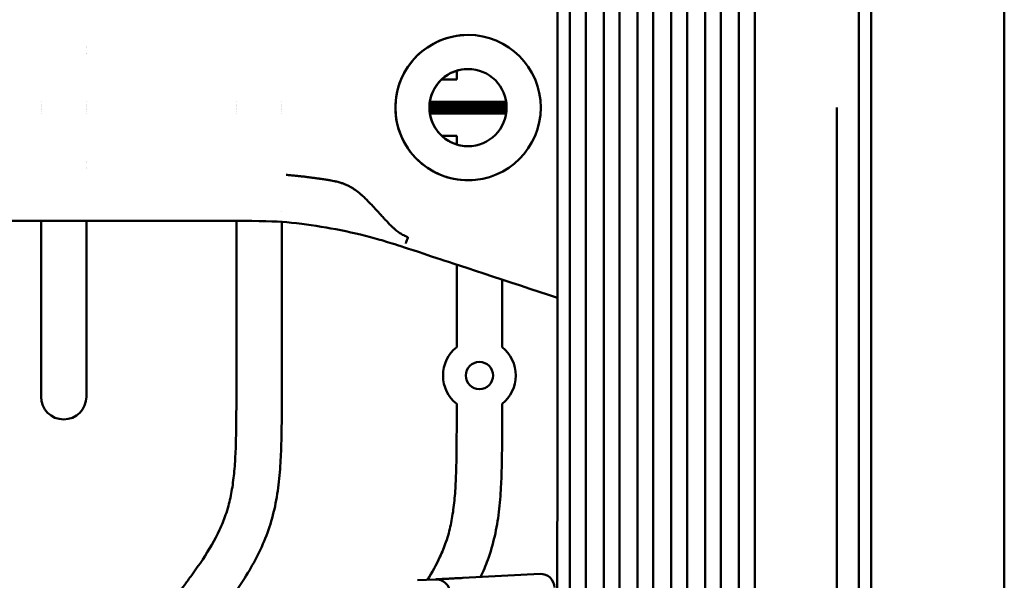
# Model space of a CAD drawing. Header units: millimetres. Extents: x 0 to 4686, y -120 to 1682.
# Tile 210 of 256: x 1272 to 1381, y 1185 to 1246. Entities that reach past the tile are written whole.
import ezdxf

# ---------------------------------------------------------------- set-up
doc = ezdxf.new("R2010")
doc.units = ezdxf.units.MM
doc.header["$LTSCALE"] = 2
doc.layers.add('Sichtbar (ISO)', color=7, linetype='Continuous', lineweight=50)

msp = doc.modelspace()

# ---------------------------------------------------------------- linework, layer by layer
at = {"layer": 'Sichtbar (ISO)'}
for p, q in [((1320.3599, 1239.7471), (1318.7026, 1239.7471)), ((1320.3599, 1240.7091), (1320.3599, 1239.7471)), ((1274.627, 1237.2964), (1274.627, 1237.2964)), ((1274.627, 1237.0345), (1274.627, 1237.0345)), ((1274.627, 1236.8344), (1274.627, 1236.8344)), ((1274.627, 1236.7471), (1274.627, 1236.7471)), ((1274.627, 1236.7471), (1274.627, 1236.7471)), ((1274.627, 1236.5471), (1274.627, 1236.5471)), ((1274.627, 1236.5471), (1274.627, 1236.5471)), ((1279.593, 1237.2964), (1279.593, 1237.2964)), ((1279.593, 1237.0345), (1279.593, 1237.0345)), ((1279.593, 1236.8344), (1279.593, 1236.8344)), ((1279.593, 1236.7471), (1279.593, 1236.7471)), ((1279.593, 1236.7471), (1279.593, 1236.7471)), ((1279.593, 1236.5471), (1279.593, 1236.5471)), ((1279.593, 1236.5471), (1279.593, 1236.5471)), ((1296.127, 1237.2964), (1296.127, 1237.2964)), ((1296.127, 1237.0345), (1296.127, 1237.0345)), ((1296.127, 1236.8344), (1296.127, 1236.8344)), ((1296.127, 1236.7471), (1296.127, 1236.7471)), ((1296.127, 1236.7471), (1296.127, 1236.7471)), ((1296.127, 1236.5471), (1296.127, 1236.5471)), ((1296.127, 1236.5471), (1296.127, 1236.5471)), ((1301.093, 1236.8344), (1301.0931, 1236.8344)), ((1301.093, 1236.7471), (1301.0931, 1236.7471)), ((1301.093, 1236.7471), (1301.0931, 1236.7471)), ((1301.0931, 1236.5471), (1301.093, 1236.5471)), ((1301.0931, 1236.5471), (1301.093, 1236.5471)), ((1301.0931, 1237.2964), (1301.0931, 1237.2964)), ((1301.0931, 1237.0345), (1301.0931, 1237.0345)), ((1317.3611, 1236.7471), (1325.8587, 1236.7471)), ((1317.3611, 1236.7471), (1325.8587, 1236.7471)), ((1325.8587, 1236.5471), (1317.3611, 1236.5471)), ((1325.8587, 1236.5471), (1317.3611, 1236.5471)), ((1317.364, 1236.8344), (1325.8558, 1236.8344)), ((1317.3776, 1237.0345), (1325.8422, 1237.0345)), ((1317.4098, 1237.2964), (1325.81, 1237.2964)), ((1274.627, 1236.4598), (1274.627, 1236.4598)), ((1274.627, 1236.2597), (1274.627, 1236.2597)), ((1274.627, 1235.9978), (1274.627, 1235.9978)), ((1279.593, 1236.4598), (1279.593, 1236.4598)), ((1279.593, 1236.2597), (1279.593, 1236.2597)), ((1279.593, 1235.9978), (1279.593, 1235.9978)), ((1296.127, 1236.4598), (1296.127, 1236.4598)), ((1296.127, 1236.2597), (1296.127, 1236.2597)), ((1296.127, 1235.9978), (1296.127, 1235.9978)), ((1301.0931, 1236.4598), (1301.093, 1236.4598)), ((1301.0931, 1236.2597), (1301.093, 1236.2597)), ((1301.0931, 1235.9978), (1301.093, 1235.9978)), ((1325.8558, 1236.4598), (1317.364, 1236.4598)), ((1325.8422, 1236.2597), (1317.3776, 1236.2597)), ((1325.81, 1235.9978), (1317.4098, 1235.9978)), ((1318.7026, 1233.5471), (1320.3599, 1233.5471)), ((1320.3599, 1233.5471), (1320.3599, 1232.5851)), ((1301.1099, 1225.2347), (1301.1099, 1225.235)), ((1274.6099, 1224.1647), (1274.6099, 1204.8156)), ((1279.6099, 1204.8156), (1279.6099, 1224.1644)), ((1296.1099, 1224.1656), (1296.1099, 1204.9914)), ((1301.1099, 1204.9914), (1301.1099, 1224.0617)), ((1314.8006, 1221.8185), (1314.8777, 1222.0526)), ((1320.3599, 1219.3642), (1320.3599, 1210.2696)), ((1325.3599, 1210.2696), (1325.3599, 1217.7176)), ((1320.3599, 1204.0246), (1320.3599, 1202.0033)), ((1325.3599, 1202.0033), (1325.3599, 1204.0246)), ((1318.0314, 1184.7117), (1316.0314, 1184.6069)), ((1321.0313, 1184.8689), (1329.5315, 1185.3143)), ((1329.5401, 1185.2197), (1329.5401, 1185.2197))]:
    msp.add_line(p, q, dxfattribs=at)
for centre, radius in [((1321.6099, 1236.6471), 8), ((1321.6099, 1236.6471), 4.25), ((1322.8599, 1207.1471), 1.5)]:
    msp.add_circle(centre, radius, dxfattribs=at)
for centre, radius, start, end in [((1321.6099, 1236.6471), 8, 93.345105, 273.344957), ((1279.0449, 1244.4721), 1.25, 296.004623, 296.007106), ((1279.0449, 1244.4721), 1.9, 286.765313, 286.766789), ((1321.6099, 1236.6471), 4.25, 93.34519, 273.344871), ((1279.0449, 1228.8221), 1.9, 73.231551, 73.232217), ((1279.0449, 1228.8221), 1.25, 63.989894, 63.990913), ((1322.8599, 1207.1471), 4, 128.682187, 231.317813), ((1322.8599, 1207.1471), 4, 308.682187, 51.317813), ((1277.1099, 1204.8156), 2.5, 180, 0), ((1318.1099, 1183.2137), 1.5, 0, 92.999), ((1329.6099, 1183.8164), 1.5, 0, 92.998418)]:
    msp.add_arc(centre, radius, start, end, dxfattribs=at)
msp.add_ellipse((1321.1098, 1183.371), major_axis=(-0.0785, 1.4979), ratio=0.00704433, start_param=0, end_param=0.00002268, dxfattribs=at)
for points, knots in [([(1380.6099, 1236.6471), (1380.6099, 1244.9108), (1380.6093, 1252.7379), (1380.6098, 1260.2229), (1380.6099, 1261.9624), (1380.6101, 1263.6829), (1380.6102, 1265.3849), (1380.6108, 1271.0068), (1380.6115, 1276.4269), (1380.6105, 1281.6331), (1380.6097, 1285.8897), (1380.6077, 1290.0049), (1380.6071, 1294.0213), (1380.6068, 1296.4047), (1380.6069, 1298.7533), (1380.608, 1301.077), (1380.6092, 1303.5112), (1380.6115, 1305.9177), (1380.6134, 1308.3293), (1380.6164, 1312.0989), (1380.6186, 1315.881), (1380.6143, 1319.8016), (1380.6132, 1320.7448), (1380.6118, 1321.6959), (1380.6102, 1322.6528), (1380.6023, 1327.3779), (1380.5897, 1332.2472), (1380.5944, 1336.9712), (1380.5952, 1337.812), (1380.5966, 1338.6483), (1380.5986, 1339.4796), (1380.6086, 1343.5862), (1380.6268, 1347.3778), (1380.6307, 1351.301), (1380.6329, 1353.5378), (1380.6304, 1355.822), (1380.6217, 1357.9925), (1380.6211, 1358.1444), (1380.6206, 1358.296), (1380.6201, 1358.4471), (1380.6163, 1359.5402), (1380.6148, 1360.6082), (1380.6132, 1361.6703), (1380.6116, 1362.688), (1380.6097, 1363.7003), (1380.6088, 1364.7368), (1380.6071, 1366.7211), (1380.609, 1368.797), (1380.612, 1370.9181), (1380.6144, 1372.6621), (1380.6175, 1374.4364), (1380.6181, 1376.213)], [0, 0, 0, 0, 0.14285714, 0.14285714, 0.14285714, 0.17605656, 0.17605656, 0.17605656, 0.28571429, 0.28571429, 0.28571429, 0.37536841, 0.37536841, 0.37536841, 0.42857143, 0.42857143, 0.42857143, 0.48430749, 0.48430749, 0.48430749, 0.57142857, 0.57142857, 0.57142857, 0.59238667, 0.59238667, 0.59238667, 0.69586735, 0.69586735, 0.69586735, 0.71428571, 0.71428571, 0.71428571, 0.80526972, 0.80526972, 0.80526972, 0.85714286, 0.85714286, 0.85714286, 0.86077332, 0.86077332, 0.86077332, 0.88703608, 0.88703608, 0.88703608, 0.91220176, 0.91220176, 0.91220176, 0.96038291, 0.96038291, 0.96038291, 1, 1, 1, 1]), ([(1364.5195, 1355.6848), (1364.5379, 1354.15), (1364.5458, 1352.1739), (1364.5595, 1348.4704), (1364.5686, 1345.5742), (1364.5797, 1340.5039), (1364.5829, 1337.8405), (1364.5902, 1330.9803), (1364.5933, 1326.9386), (1364.5974, 1318.7682), (1364.5987, 1315.4635), (1364.6011, 1307.8624), (1364.6022, 1303.3199), (1364.6065, 1280.8405), (1364.6074, 1261.5923), (1364.6097, 1236.6471)], [-15.66025603, -15.66025603, -15.66025603, -15.66025603, -15.01640041, -15.01640041, -13.83744144, -13.83744144, -12.69670584, -12.69670584, -10.56874587, -10.56874587, -9.23539532, -9.23539532, -7.48371484, -7.48371484, -0.00010175, -0.00010175, -0.00010175, -0.00010175]), ([(1365.9884, 1352.0622), (1365.9884, 1351.3169), (1365.9883, 1350.6068), (1365.9883, 1349.094), (1365.9883, 1348.3423), (1365.9882, 1346.0976), (1365.9882, 1344.622), (1365.9882, 1340.157), (1365.9882, 1337.9173), (1365.9882, 1332.1057), (1365.9882, 1330.1195), (1365.9882, 1325.9814), (1365.9882, 1325.7931), (1365.9882, 1311.4123), (1365.9882, 1299.0664), (1365.9882, 1277.6454), (1365.9882, 1254.0139), (1365.9882, 1236.6471)], [0.00000058, 0.00000058, 0.00000058, 0.00000058, 0.22359833, 0.22359833, 0.44271077, 0.44271077, 0.88084064, 0.88084064, 1.7183472, 1.7183472, 2.15782703, 2.15782703, 2.6204481, 2.6204481, 8.09677505, 8.09677505, 66.75732397, 66.75732397, 66.75732397, 66.75732397]), ([(1351.4199, 1236.6471), (1351.4199, 1239.9865), (1351.4199, 1271.3145), (1351.4199, 1316.6738), (1351.4196, 1336.2986), (1351.4199, 1343.2509)], [-3.16065324, -3.16065324, -3.16065324, -3.16065324, -2.08596269, -2.08596269, -0.000001, -0.000001, -0.000001, -0.000001]), ([(1353.1599, 1236.6471), (1353.1599, 1240.0565), (1353.1599, 1271.7691), (1353.1599, 1291.4539), (1353.1626, 1332.2862), (1353.1603, 1342.7808)], [0.000001, 0.000001, 0.000001, 0.000001, 1.02281288, 1.02281288, 1.2569035, 1.2569035, 1.2569035, 1.2569035]), ([(1347.7018, 1236.6471), (1347.7018, 1240.4292), (1347.7018, 1276.2719), (1347.7018, 1326.6175), (1347.7016, 1334.8659), (1347.7018, 1339.1998)], [-1.97004377, -1.97004377, -1.97004377, -1.97004377, -1.3007026, -1.3007026, -0.000001, -0.000001, -0.000001, -0.000001]), ([(1349.4423, 1338.7176), (1349.4448, 1330.5448), (1349.4417, 1304.2652), (1349.4418, 1273.4386), (1349.4418, 1255.0428), (1349.4418, 1236.6471)], [-9.24798033, -9.24798033, -9.24798033, -9.24798033, -5.5187242, -5.5187242, -0.000001, -0.000001, -0.000001, -0.000001]), ([(1343.9791, 1335.1441), (1343.979, 1330.8659), (1343.9791, 1322.906), (1343.9791, 1274.5438), (1343.9791, 1240.2456), (1343.9791, 1236.6471)], [0.000001, 0.000001, 0.000001, 0.000001, 1.28476186, 1.28476186, 1.92467844, 1.92467844, 1.92467844, 1.92467844]), ([(1345.7191, 1236.6471), (1345.7191, 1254.1067), (1345.7191, 1271.5662), (1345.7191, 1313.1596), (1345.7216, 1328.6455), (1345.7197, 1334.6459)], [0.000001, 0.000001, 0.000001, 0.000001, 5.23786763, 5.23786763, 12.47800459, 12.47800459, 12.47800459, 12.47800459]), ([(1340.261, 1331.0937), (1340.261, 1328.5819), (1340.2608, 1324.9437), (1340.2611, 1303.644), (1340.261, 1295.2516), (1340.261, 1271.8153), (1340.261, 1254.2312), (1340.261, 1236.6471)], [0.000001, 0.000001, 0.000001, 0.000001, 0.7551832, 0.7551832, 1.08501302, 1.08501302, 2.07604466, 2.07604466, 2.07604466, 2.07604466]), ([(1342.001, 1236.6471), (1342.001, 1253.3989), (1342.001, 1270.1506), (1342.001, 1312.8825), (1342.0028, 1325.393), (1342.0015, 1330.5757)], [0.000001, 0.000001, 0.000001, 0.000001, 5.02552964, 5.02552964, 12.81956162, 12.81956162, 12.81956162, 12.81956162]), ([(1336.5383, 1327.0387), (1336.5384, 1325.7259), (1336.5383, 1324.3802), (1336.5384, 1318.1928), (1336.5383, 1308.7023), (1336.5383, 1270.9411), (1336.5383, 1253.7941), (1336.5383, 1236.6471)], [0.000001, 0.000001, 0.000001, 0.000001, 0.39553905, 0.39553905, 1.60273607, 1.60273607, 2.60688701, 2.60688701, 2.60688701, 2.60688701]), ([(1338.2783, 1236.6471), (1338.2783, 1252.8133), (1338.2783, 1268.9795), (1338.2783, 1312.4525), (1338.2793, 1322.1157), (1338.2785, 1326.4961)], [0.000001, 0.000001, 0.000001, 0.000001, 4.84986495, 4.84986495, 13.04188101, 13.04188101, 13.04188101, 13.04188101]), ([(1332.8202, 1322.9893), (1332.8204, 1321.6535), (1332.8207, 1320.4328), (1332.8194, 1315.2862), (1332.8202, 1308.5109), (1332.8202, 1271.1085), (1332.8202, 1253.8778), (1332.8202, 1236.6471)], [0.000001, 0.000001, 0.000001, 0.000001, 0.40394024, 0.40394024, 1.49961811, 1.49961811, 2.43554787, 2.43554787, 2.43554787, 2.43554787]), ([(1334.5602, 1236.6471), (1334.5602, 1252.5467), (1334.5602, 1268.4462), (1334.5602, 1311.1786), (1334.5603, 1318.71), (1334.56, 1322.4184)], [0.000001, 0.000001, 0.000001, 0.000001, 4.76987194, 4.76987194, 12.81971415, 12.81971415, 12.81971415, 12.81971415]), ([(1331.4459, 1236.6471), (1331.4459, 1239.9804), (1331.4459, 1243.3138), (1331.4457, 1256.6471), (1331.4457, 1266.6471), (1331.4373, 1281.6471), (1331.4332, 1286.6471), (1331.4239, 1291.6471)], [0, 0, 0, 0, 1, 1, 4.00000017, 4.00000017, 5.5000033, 5.5000033, 5.5000033, 5.5000033]), ([(1332.8202, 1236.6471), (1332.8202, 1218.6464), (1332.8202, 1200.6457), (1332.8202, 1165.8004), (1332.8192, 1158.1793), (1332.8207, 1152.8286), (1332.8204, 1151.6205), (1332.8202, 1150.3045)], [-2.80747407, -2.80747407, -2.80747407, -2.80747407, -1.56274736, -1.56274736, -0.39795639, -0.39795639, -0.000001, -0.000001, -0.000001, -0.000001]), ([(1334.56, 1150.874), (1334.5603, 1154.6346), (1334.5602, 1162.3105), (1334.5602, 1205.6946), (1334.5602, 1221.1708), (1334.5602, 1236.6471)], [-13.0152411, -13.0152411, -13.0152411, -13.0152411, -4.64287728, -4.64287728, -0.000001, -0.000001, -0.000001, -0.000001]), ([(1336.5383, 1236.6471), (1336.5383, 1218.1567), (1336.5383, 1199.6662), (1336.5383, 1162.9124), (1336.5385, 1154.6352), (1336.5378, 1149.0492), (1336.5383, 1147.6228), (1336.5383, 1146.2399)], [-3.25788779, -3.25788779, -3.25788779, -3.25788779, -1.82850508, -1.82850508, -0.41667581, -0.41667581, -0.000001, -0.000001, -0.000001, -0.000001]), ([(1338.2783, 1146.7816), (1338.2786, 1151.1663), (1338.2783, 1160.8303), (1338.2783, 1204.3134), (1338.2783, 1220.4802), (1338.2783, 1236.6471)], [-13.04492812, -13.04492812, -13.04492812, -13.04492812, -4.85005919, -4.85005919, -0.000001, -0.000001, -0.000001, -0.000001]), ([(1340.261, 1236.6471), (1340.261, 1218.4298), (1340.261, 1200.2124), (1340.261, 1176.4541), (1340.2611, 1168.4153), (1340.2608, 1148.2068), (1340.261, 1144.6479), (1340.261, 1142.1698)], [-2.1611655, -2.1611655, -2.1611655, -2.1611655, -1.07534364, -1.07534364, -0.74508005, -0.74508005, -0.000001, -0.000001, -0.000001, -0.000001]), ([(1342.0013, 1142.6871), (1342.0023, 1147.8798), (1342.001, 1160.4742), (1342.001, 1203.2798), (1342.001, 1219.9635), (1342.001, 1236.6471)], [-12.84170386, -12.84170386, -12.84170386, -12.84170386, -5.00509186, -5.00509186, -0.000001, -0.000001, -0.000001, -0.000001]), ([(1343.9791, 1236.6471), (1343.9791, 1218.5868), (1343.9791, 1200.5264), (1343.979, 1150.2994), (1343.9789, 1142.3751), (1343.9791, 1138.1043)], [-2.00268337, -2.00268337, -2.00268337, -2.00268337, -1.28257009, -1.28257009, -0.000001, -0.000001, -0.000001, -0.000001]), ([(1345.7195, 1138.6013), (1345.7209, 1144.452), (1345.7191, 1159.376), (1345.7191, 1200.6868), (1345.7191, 1218.6669), (1345.7191, 1236.6471)], [-12.39324142, -12.39324142, -12.39324142, -12.39324142, -5.39404912, -5.39404912, -0.000001, -0.000001, -0.000001, -0.000001]), ([(1347.7018, 1236.6471), (1347.7018, 1218.1562), (1347.7018, 1199.6653), (1347.7018, 1146.9687), (1347.7016, 1138.4532), (1347.7018, 1134.0333)], [-2.04366665, -2.04366665, -2.04366665, -2.04366665, -1.32655609, -1.32655609, -0.000001, -0.000001, -0.000001, -0.000001]), ([(1349.4418, 1236.6471), (1349.4418, 1217.9092), (1349.4418, 1199.1713), (1349.4417, 1168.2577), (1349.4442, 1142.5241), (1349.4422, 1134.514)], [0.000001, 0.000001, 0.000001, 0.000001, 5.62137621, 5.62137621, 9.27405819, 9.27405819, 9.27405819, 9.27405819]), ([(1351.4199, 1129.9672), (1351.4196, 1136.5872), (1351.42, 1154.6433), (1351.4198, 1197.9836), (1351.4199, 1233.031), (1351.4199, 1236.6471)], [0.000001, 0.000001, 0.000001, 0.000001, 1.98626401, 1.98626401, 3.10070357, 3.10070357, 3.10070357, 3.10070357]), ([(1353.1601, 1130.4359), (1353.1616, 1139.9435), (1353.1599, 1175.1983), (1353.1599, 1197.8127), (1353.1599, 1217.2299), (1353.1599, 1236.6471)], [-6.78434804, -6.78434804, -6.78434804, -6.78434804, -5.82515503, -5.82515503, -0.000001, -0.000001, -0.000001, -0.000001]), ([(1362.1993, 1236.6471), (1362.1997, 1235.2655), (1362.2007, 1232.5345), (1362.2012, 1228.5279), (1362.2052, 1224.6305), (1362.1959, 1220.7653), (1362.2066, 1217.2138), (1362.203, 1213.6962), (1362.2066, 1210.2309), (1362.1954, 1207.0177), (1362.2064, 1203.2333), (1362.2026, 1199.7324), (1362.2062, 1196.2612), (1362.1948, 1192.9722), (1362.2058, 1189.5009), (1362.2017, 1186.2285), (1362.2052, 1182.9562), (1362.1936, 1180.0879), (1362.2042, 1176.1976), (1362.1999, 1172.769), (1362.2029, 1169.3608), (1362.1908, 1166.2369), (1362.2011, 1162.766), (1362.1962, 1159.5702), (1362.1987, 1156.5401), (1362.1857, 1153.4681), (1362.196, 1151.2719), (1362.1906, 1148.9596), (1362.1929, 1146.8334), (1362.1795, 1144.6626), (1362.1896, 1143.0544), (1362.184, 1141.3834), (1362.1861, 1139.8069), (1362.1723, 1138.3129), (1362.1821, 1136.7827), (1362.1759, 1135.3856), (1362.1773, 1133.8905), (1362.1636, 1133.0425), (1362.1694, 1130.0831), (1362.1594, 1127.9933), (1362.1569, 1125.9686), (1362.1364, 1124.1649), (1362.1418, 1122.682), (1362.1294, 1121.3552), (1362.1239, 1120.0815), (1362.1044, 1119.3681), (1362.0924, 1117.2208), (1362.0646, 1116.08), (1362.0356, 1115.0631), (1362.0064, 1114.6693), (1361.9093, 1113.1968), (1361.7659, 1112.121), (1361.5903, 1110.9046), (1361.3387, 1109.7631), (1361.2438, 1109.3024)], [0, 0, 0, 0, 0.006756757, 0.013513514, 0.02027027, 0.027027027, 0.033783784, 0.040540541, 0.047297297, 0.054054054, 0.060810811, 0.067567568, 0.074324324, 0.081081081, 0.087837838, 0.094594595, 0.101351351, 0.108108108, 0.114864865, 0.121621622, 0.128378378, 0.135135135, 0.141891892, 0.148648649, 0.155405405, 0.162162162, 0.168918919, 0.175675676, 0.182432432, 0.189189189, 0.195945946, 0.202702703, 0.209459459, 0.216216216, 0.222972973, 0.22972973, 0.236486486, 0.243243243, 0.25, 0.256756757, 0.263513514, 0.27027027, 0.277027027, 0.283783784, 0.290540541, 0.297297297, 0.304054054, 0.310810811, 0.317567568, 0.324324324, 0.331081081, 0.337837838, 0.344594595, 0.350958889, 0.350958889, 0.350958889, 0.350958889]), ([(1364.5195, 1117.6094), (1364.5396, 1119.286), (1364.5478, 1121.6288), (1364.5623, 1125.6857), (1364.5713, 1128.4521), (1364.5827, 1134.8093), (1364.5865, 1138.7138), (1364.5903, 1142.868), (1364.5919, 1144.8432), (1364.5951, 1149.7648), (1364.5965, 1152.6915), (1364.5986, 1157.654), (1364.5994, 1160.002), (1364.6064, 1183.0405), (1364.6065, 1202.6213), (1364.6097, 1236.6471)], [0.00000115, 0.00000115, 0.00000115, 0.00000115, 0.50300094, 0.50300094, 1.5902052, 1.5902052, 2.46874932, 2.46874932, 3.33125233, 3.33125233, 4.40527391, 4.40527391, 5.37121786, 5.37121786, 13.75787303, 13.75787303, 13.75787303, 13.75787303]), ([(1365.9882, 1236.6471), (1365.9882, 1220.156), (1365.9882, 1198.1599), (1365.9882, 1175.0416), (1365.9882, 1170.0189), (1365.9882, 1153.8454), (1365.9882, 1148.0446), (1365.9882, 1141.3822), (1365.9882, 1139.4986), (1365.9882, 1134.8983), (1365.9882, 1132.1666), (1365.9882, 1128.0396), (1365.9882, 1126.6846), (1365.9883, 1124.6316), (1365.9883, 1123.9449), (1365.9883, 1122.5626), (1365.9884, 1121.9061), (1365.9884, 1121.232)], [-7.01349577, -7.01349577, -7.01349577, -7.01349577, -4.30038105, -4.30038105, -3.62422751, -3.62422751, -2.10606968, -2.10606968, -1.57454315, -1.57454315, -0.79751832, -0.79751832, -0.40062032, -0.40062032, -0.20222456, -0.20222456, -0.00000058, -0.00000058, -0.00000058, -0.00000058]), ([(1380.6017, 1097.0816), (1380.6033, 1098.8776), (1380.604, 1100.646), (1380.6049, 1102.375), (1380.6061, 1104.5011), (1380.6075, 1106.5675), (1380.6097, 1108.5575), (1380.6108, 1109.5882), (1380.6121, 1110.5989), (1380.6121, 1111.6239), (1380.6121, 1112.2113), (1380.6116, 1112.8034), (1380.6111, 1113.4049), (1380.6107, 1113.8831), (1380.6101, 1114.3629), (1380.6097, 1114.8472), (1380.6073, 1117.1925), (1380.6059, 1119.6265), (1380.6031, 1121.9936), (1380.6, 1124.583), (1380.5953, 1127.1062), (1380.5905, 1129.7648), (1380.5866, 1131.9344), (1380.5885, 1134.1172), (1380.5924, 1136.323), (1380.5986, 1139.8016), (1380.6097, 1143.3382), (1380.6098, 1146.8821), (1380.6098, 1148.1338), (1380.6099, 1149.3886), (1380.6099, 1150.6414), (1380.6099, 1155.1848), (1380.6094, 1159.7007), (1380.607, 1163.981), (1380.6068, 1164.3103), (1380.6066, 1164.6382), (1380.6065, 1164.9649), (1380.6044, 1169.8175), (1380.6075, 1174.3979), (1380.6086, 1179.2729), (1380.6087, 1179.5115), (1380.6087, 1179.7508), (1380.6088, 1179.9908), (1380.6098, 1185.4664), (1380.6098, 1191.3437), (1380.6098, 1197.4086), (1380.6099, 1200.8434), (1380.6099, 1204.3398), (1380.6098, 1207.9093), (1380.6098, 1210.6427), (1380.6098, 1213.4188), (1380.6098, 1216.2465), (1380.6097, 1222.767), (1380.6098, 1229.5554), (1380.6099, 1236.6471)], [0, 0, 0, 0, 0.0386834, 0.0386834, 0.0386834, 0.08624787, 0.08624787, 0.08624787, 0.11088208, 0.11088208, 0.11088208, 0.125, 0.125, 0.125, 0.13622177, 0.13622177, 0.13622177, 0.19055895, 0.19055895, 0.19055895, 0.25, 0.25, 0.25, 0.29850606, 0.29850606, 0.29850606, 0.375, 0.375, 0.375, 0.40201679, 0.40201679, 0.40201679, 0.5, 0.5, 0.5, 0.50753895, 0.50753895, 0.50753895, 0.6195203, 0.6195203, 0.6195203, 0.625, 0.625, 0.625, 0.75, 0.75, 0.75, 0.82079114, 0.82079114, 0.82079114, 0.875, 0.875, 0.875, 1, 1, 1, 1]), ([(1305.2592, 1228.826), (1305.2148, 1228.8322), (1305.1701, 1228.8384), (1305.125, 1228.8447), (1304.9733, 1228.8656), (1304.8175, 1228.8866), (1304.6575, 1228.9079), (1304.596, 1228.9161), (1304.5338, 1228.9243), (1304.4711, 1228.9324), (1304.3761, 1228.9447), (1304.2797, 1228.9571), (1304.182, 1228.9694), (1304.0604, 1228.9847), (1303.9366, 1228.9999), (1303.8108, 1229.015), (1303.7695, 1229.02), (1303.7278, 1229.025), (1303.686, 1229.0299), (1303.5157, 1229.0501), (1303.3416, 1229.07), (1303.164, 1229.0896), (1303.0265, 1229.1048), (1302.8869, 1229.1198), (1302.7451, 1229.1345), (1302.7043, 1229.1388), (1302.6632, 1229.143), (1302.622, 1229.1472), (1302.4423, 1229.1656), (1302.2593, 1229.1836), (1302.073, 1229.2008), (1301.9153, 1229.2154), (1301.7553, 1229.2295), (1301.5929, 1229.2432)], [0.834776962, 0.834776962, 0.834776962, 0.834776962, 0.84188319, 0.84188319, 0.84188319, 0.865799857, 0.865799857, 0.865799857, 0.875, 0.875, 0.875, 0.888923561, 0.888923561, 0.888923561, 0.90625, 0.90625, 0.90625, 0.911951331, 0.911951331, 0.911951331, 0.935160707, 0.935160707, 0.935160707, 0.953125, 0.953125, 0.953125, 0.958304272, 0.958304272, 0.958304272, 0.980877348, 0.980877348, 0.980877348, 1, 1, 1, 1]), ([(1307.8751, 1228.279), (1307.7555, 1228.3226), (1307.6329, 1228.3627), (1307.507, 1228.3999), (1307.3524, 1228.4456), (1307.1927, 1228.4869), (1307.0272, 1228.5248), (1306.9731, 1228.5373), (1306.9183, 1228.5493), (1306.8629, 1228.5611), (1306.7614, 1228.5827), (1306.6576, 1228.6034), (1306.5515, 1228.6232), (1306.5343, 1228.6264), (1306.5171, 1228.6296), (1306.4999, 1228.6328), (1306.362, 1228.6581), (1306.2202, 1228.6823), (1306.0739, 1228.7058), (1305.9199, 1228.7306), (1305.761, 1228.7545), (1305.5966, 1228.7782), (1305.4952, 1228.7929), (1305.3917, 1228.8075), (1305.2861, 1228.8223), (1305.2772, 1228.8235), (1305.2682, 1228.8248), (1305.2592, 1228.826)], [0.666666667, 0.666666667, 0.666666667, 0.666666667, 0.694223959, 0.694223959, 0.694223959, 0.728067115, 0.728067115, 0.728067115, 0.739130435, 0.739130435, 0.739130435, 0.759407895, 0.759407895, 0.759407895, 0.762681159, 0.762681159, 0.762681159, 0.788821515, 0.788821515, 0.788821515, 0.816345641, 0.816345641, 0.816345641, 0.833333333, 0.833333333, 0.833333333, 0.834776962, 0.834776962, 0.834776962, 0.834776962]), ([(1309.8796, 1227.0411), (1309.7945, 1227.1159), (1309.71, 1227.1872), (1309.626, 1227.2555), (1309.4349, 1227.4105), (1309.2459, 1227.5496), (1309.0557, 1227.6756), (1308.877, 1227.7938), (1308.6972, 1227.9006), (1308.513, 1227.9968), (1308.3463, 1228.0839), (1308.176, 1228.1623), (1307.9995, 1228.2319), (1307.9584, 1228.2481), (1307.917, 1228.2638), (1307.8751, 1228.279)], [0.5, 0.5, 0.5, 0.5, 0.521398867, 0.521398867, 0.521398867, 0.570030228, 0.570030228, 0.570030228, 0.615701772, 0.615701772, 0.615701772, 0.657034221, 0.657034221, 0.657034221, 0.666666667, 0.666666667, 0.666666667, 0.666666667]), ([(1311.8706, 1224.9996), (1311.8694, 1225.001), (1311.8682, 1225.0023), (1311.8669, 1225.0037), (1311.7147, 1225.172), (1311.5573, 1225.3462), (1311.3961, 1225.5213), (1311.2306, 1225.7012), (1311.0611, 1225.882), (1310.8904, 1226.06), (1310.8638, 1226.0877), (1310.8372, 1226.1154), (1310.8105, 1226.143), (1310.6684, 1226.29), (1310.5254, 1226.4342), (1310.383, 1226.5731), (1310.3263, 1226.6284), (1310.2697, 1226.6829), (1310.2132, 1226.7363), (1310.1012, 1226.8423), (1309.9898, 1226.9443), (1309.8796, 1227.0411)], [0.333004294, 0.333004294, 0.333004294, 0.333004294, 0.333333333, 0.333333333, 0.333333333, 0.37444971, 0.37444971, 0.37444971, 0.416666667, 0.416666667, 0.416666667, 0.423249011, 0.423249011, 0.423249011, 0.458333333, 0.458333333, 0.458333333, 0.472299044, 0.472299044, 0.472299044, 0.5, 0.5, 0.5, 0.5]), ([(1313.525, 1223.2848), (1313.5248, 1223.285), (1313.5246, 1223.2852), (1313.5243, 1223.2855), (1313.449, 1223.3505), (1313.3732, 1223.4187), (1313.297, 1223.4899), (1313.1593, 1223.6185), (1313.02, 1223.7569), (1312.8773, 1223.904), (1312.8297, 1223.953), (1312.7818, 1224.003), (1312.7334, 1224.0539), (1312.6336, 1224.1588), (1312.532, 1224.2674), (1312.4288, 1224.3804), (1312.3903, 1224.4225), (1312.3516, 1224.4652), (1312.3127, 1224.5085), (1312.1922, 1224.6428), (1312.0678, 1224.7812), (1311.9393, 1224.9235), (1311.9166, 1224.9488), (1311.8936, 1224.9741), (1311.8706, 1224.9996)], [0.16658834, 0.16658834, 0.16658834, 0.16658834, 0.166666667, 0.166666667, 0.166666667, 0.191113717, 0.191113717, 0.191113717, 0.235275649, 0.235275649, 0.235275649, 0.25, 0.25, 0.25, 0.280345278, 0.280345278, 0.280345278, 0.291666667, 0.291666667, 0.291666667, 0.326775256, 0.326775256, 0.326775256, 0.333004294, 0.333004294, 0.333004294, 0.333004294]), ([(1261.1099, 1224.1645), (1262.8473, 1224.1645), (1281.2363, 1224.1634), (1299.5279, 1224.1666), (1300.0176, 1224.2483), (1306.096, 1223.5025), (1309.135, 1222.8961), (1313.0517, 1221.7747), (1313.8304, 1221.5145), (1319.3603, 1219.6933), (1326.3179, 1217.402), (1331.4453, 1215.7135)], [0.000001, 0.000001, 0.000001, 0.000001, 0.52120662, 0.52120662, 1.60664687, 1.60664687, 2.52887641, 2.52887641, 2.90866631, 2.90866631, 2.99994415, 2.99994415, 2.99994415, 2.99994415]), ([(1315.0016, 1222.3843), (1314.996, 1222.3863), (1314.9904, 1222.3883), (1314.9848, 1222.3903), (1314.8363, 1222.444), (1314.6838, 1222.5109), (1314.5282, 1222.5919), (1314.447, 1222.6342), (1314.365, 1222.6803), (1314.2822, 1222.7303), (1314.2254, 1222.7646), (1314.1681, 1222.8008), (1314.1106, 1222.8389), (1313.9767, 1222.9275), (1313.8411, 1223.0263), (1313.7045, 1223.1356), (1313.6449, 1223.1833), (1313.5851, 1223.2331), (1313.525, 1223.2848)], [0, 0, 0, 0, 0.002014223, 0.002014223, 0.002014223, 0.055447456, 0.055447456, 0.055447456, 0.083333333, 0.083333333, 0.083333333, 0.10250015, 0.10250015, 0.10250015, 0.147117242, 0.147117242, 0.147117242, 0.16658834, 0.16658834, 0.16658834, 0.16658834]), ([(1314.7683, 1221.6752), (1314.7671, 1221.6771), (1314.7675, 1221.684), (1314.7696, 1221.6957), (1314.7716, 1221.7074), (1314.7754, 1221.7238), (1314.7806, 1221.7445), (1314.7858, 1221.7653), (1314.7925, 1221.7905), (1314.8006, 1221.8185)], [0, 0, 0, 0, 0.33333333, 0.33333333, 0.33333333, 0.66666667, 0.66666667, 0.66666667, 1, 1, 1, 1]), ([(1315.0016, 1222.3843), (1315.0012, 1222.3833), (1315.0012, 1222.3829), (1314.9979, 1222.3751), (1314.9691, 1222.2976), (1314.9133, 1222.148), (1314.894, 1222.0962), (1314.8777, 1222.0526)], [-0.0547401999, -0.0547401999, -0.0547401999, -0.0547401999, -0.0518510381, -0.0518510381, -0.0197365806, -0.0197365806, -0.0000009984, -0.0000009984, -0.0000009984, -0.0000009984]), ([(1272.6099, 1148.7601), (1272.6099, 1150.0952), (1272.6099, 1151.4309), (1272.6463, 1152.7652), (1272.6651, 1153.4535), (1272.6936, 1154.1414), (1272.7423, 1154.8285), (1272.8312, 1156.0826), (1272.9875, 1157.3342), (1273.2798, 1158.557), (1273.4366, 1159.2128), (1273.6325, 1159.8603), (1273.8674, 1160.4925), (1274.3124, 1161.6907), (1274.8974, 1162.8336), (1275.5509, 1163.9335), (1275.909, 1164.5363), (1276.2878, 1165.1261), (1276.6784, 1165.7082), (1277.0951, 1166.3289), (1277.5252, 1166.9409), (1277.963, 1167.5473), (1278.4652, 1168.243), (1278.9773, 1168.9314), (1279.4909, 1169.6187), (1281.6346, 1172.4873), (1283.8035, 1175.3367), (1285.9654, 1178.1919), (1287.0854, 1179.671), (1288.2035, 1181.1515), (1289.3166, 1182.6353), (1289.6775, 1183.1165), (1290.038, 1183.5979), (1290.3958, 1184.0817), (1290.6643, 1184.4446), (1290.9313, 1184.8088), (1291.1952, 1185.1748), (1291.6083, 1185.7476), (1292.0139, 1186.325), (1292.4047, 1186.9131), (1293.0971, 1187.9555), (1293.7426, 1189.0318), (1294.2702, 1190.1655), (1294.5184, 1190.6988), (1294.7404, 1191.2447), (1294.9307, 1191.8011), (1295.0426, 1192.1281), (1295.1435, 1192.4588), (1295.2337, 1192.7923), (1295.3969, 1193.3955), (1295.5251, 1194.0081), (1295.6277, 1194.6247), (1295.7379, 1195.2874), (1295.8186, 1195.9545), (1295.8802, 1196.6233), (1295.9466, 1197.3433), (1295.9909, 1198.0651), (1296.0223, 1198.7874), (1296.0567, 1199.5782), (1296.0756, 1200.3695), (1296.0878, 1201.1608), (1296.1075, 1202.4375), (1296.1099, 1203.7145), (1296.1099, 1204.9914)], [0, 0, 0, 0, 0.06359954, 0.06359954, 0.06359954, 0.09640429, 0.09640429, 0.09640429, 0.15628374, 0.15628374, 0.15628374, 0.18839964, 0.18839964, 0.18839964, 0.24926502, 0.24926502, 0.24926502, 0.28262286, 0.28262286, 0.28262286, 0.31819671, 0.31819671, 0.31819671, 0.35901071, 0.35901071, 0.35901071, 0.52935644, 0.52935644, 0.52935644, 0.61760272, 0.61760272, 0.61760272, 0.64621942, 0.64621942, 0.64621942, 0.66768788, 0.66768788, 0.66768788, 0.70128061, 0.70128061, 0.70128061, 0.7608135, 0.7608135, 0.7608135, 0.78881425, 0.78881425, 0.78881425, 0.80527165, 0.80527165, 0.80527165, 0.83503816, 0.83503816, 0.83503816, 0.86703293, 0.86703293, 0.86703293, 0.90147254, 0.90147254, 0.90147254, 0.93917426, 0.93917426, 0.93917426, 1, 1, 1, 1]), ([(1301.1099, 1204.9914), (1301.1099, 1203.416), (1301.1098, 1201.8404), (1301.0741, 1200.2654), (1301.0561, 1199.4705), (1301.029, 1198.6758), (1300.9853, 1197.8818), (1300.9346, 1196.959), (1300.8615, 1196.0372), (1300.7497, 1195.1198), (1300.64, 1194.2205), (1300.4932, 1193.3254), (1300.2937, 1192.4416), (1300.0947, 1191.5602), (1299.8434, 1190.6901), (1299.5349, 1189.8408), (1299.233, 1189.0096), (1298.8763, 1188.1984), (1298.478, 1187.4082), (1298.0883, 1186.6352), (1297.6588, 1185.8824), (1297.2014, 1185.1473), (1296.6476, 1184.2573), (1296.0527, 1183.3933), (1295.443, 1182.5402), (1294.6247, 1181.3954), (1293.7796, 1180.2702), (1292.933, 1179.1462), (1291.6245, 1177.4091), (1290.3125, 1175.6749), (1288.9998, 1173.9409), (1287.6827, 1172.2011), (1286.365, 1170.4615), (1285.0504, 1168.7199), (1284.1101, 1167.4742), (1283.1715, 1166.2275), (1282.2536, 1164.9649), (1281.5885, 1164.05), (1280.9342, 1163.1267), (1280.3275, 1162.1726), (1279.9825, 1161.6302), (1279.6529, 1161.0778), (1279.3508, 1160.5104), (1279.0931, 1160.0266), (1278.8554, 1159.5318), (1278.653, 1159.0228), (1278.4664, 1158.5536), (1278.3097, 1158.0723), (1278.1851, 1157.5832), (1278.0525, 1157.0627), (1277.9563, 1156.5335), (1277.8832, 1156.0014), (1277.7983, 1155.3834), (1277.7447, 1154.7615), (1277.7075, 1154.1387), (1277.6792, 1153.6641), (1277.6604, 1153.1889), (1277.6473, 1152.7136), (1277.6359, 1152.298), (1277.6288, 1151.8823), (1277.6236, 1151.4665), (1277.6123, 1150.5644), (1277.6099, 1149.6623), (1277.6099, 1148.7601)], [0, 0, 0, 0, 0.07504599, 0.07504599, 0.07504599, 0.11292292, 0.11292292, 0.11292292, 0.15694532, 0.15694532, 0.15694532, 0.20009904, 0.20009904, 0.20009904, 0.24313014, 0.24313014, 0.24313014, 0.28524424, 0.28524424, 0.28524424, 0.32644481, 0.32644481, 0.32644481, 0.37632687, 0.37632687, 0.37632687, 0.44326295, 0.44326295, 0.44326295, 0.54670974, 0.54670974, 0.54670974, 0.6505088, 0.6505088, 0.6505088, 0.72475204, 0.72475204, 0.72475204, 0.77855695, 0.77855695, 0.77855695, 0.809146, 0.809146, 0.809146, 0.83523166, 0.83523166, 0.83523166, 0.85927362, 0.85927362, 0.85927362, 0.88485306, 0.88485306, 0.88485306, 0.9145683, 0.9145683, 0.9145683, 0.93721924, 0.93721924, 0.93721924, 0.95702441, 0.95702441, 0.95702441, 1, 1, 1, 1]), ([(1317.1333, 1184.6646), (1317.6435, 1185.4756), (1318.1164, 1186.3097), (1318.5202, 1187.1775), (1318.7684, 1187.7107), (1318.9904, 1188.2567), (1319.1807, 1188.8131), (1319.2926, 1189.1401), (1319.3935, 1189.4707), (1319.4837, 1189.8042), (1319.6469, 1190.4074), (1319.7751, 1191.0201), (1319.8777, 1191.6366), (1319.9879, 1192.2993), (1320.0686, 1192.9665), (1320.1302, 1193.6353), (1320.1966, 1194.3552), (1320.2409, 1195.0771), (1320.2723, 1195.7994), (1320.3067, 1196.5901), (1320.3256, 1197.3814), (1320.3378, 1198.1728), (1320.3575, 1199.4495), (1320.3599, 1200.7264), (1320.3599, 1202.0033)], [0.715247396, 0.715247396, 0.715247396, 0.715247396, 0.760813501, 0.760813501, 0.760813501, 0.788814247, 0.788814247, 0.788814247, 0.805271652, 0.805271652, 0.805271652, 0.835038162, 0.835038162, 0.835038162, 0.867032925, 0.867032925, 0.867032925, 0.901472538, 0.901472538, 0.901472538, 0.939174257, 0.939174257, 0.939174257, 1, 1, 1, 1]), ([(1325.3599, 1202.0033), (1325.3599, 1200.4279), (1325.3598, 1198.8523), (1325.3241, 1197.2774), (1325.3061, 1196.4824), (1325.279, 1195.6877), (1325.2353, 1194.8937), (1325.1846, 1193.9709), (1325.1115, 1193.0492), (1324.9997, 1192.1318), (1324.89, 1191.2325), (1324.7432, 1190.3374), (1324.5437, 1189.4535), (1324.3447, 1188.5722), (1324.0934, 1187.7021), (1323.7849, 1186.8528), (1323.5529, 1186.2139), (1323.2884, 1185.5867), (1322.9976, 1184.9719)], [0, 0, 0, 0, 0.075045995, 0.075045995, 0.075045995, 0.11292292, 0.11292292, 0.11292292, 0.156945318, 0.156945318, 0.156945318, 0.200099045, 0.200099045, 0.200099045, 0.243130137, 0.243130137, 0.243130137, 0.275501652, 0.275501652, 0.275501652, 0.275501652]), ([(1318.032, 1184.7117), (1318.0361, 1184.7119), (1318.0884, 1184.7147), (1318.2407, 1184.7227), (1318.3527, 1184.7285), (1318.3645, 1184.7291)], [0.012788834, 0.012788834, 0.012788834, 0.012788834, 0.142857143, 0.285714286, 0.301926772, 0.301926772, 0.301926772, 0.301926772]), ([(1318.6782, 1184.7456), (1318.6819, 1184.7458), (1318.8256, 1184.7533), (1318.9991, 1184.7624), (1319.1855, 1184.7722), (1319.1956, 1184.7727)], [0.424690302, 0.424690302, 0.424690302, 0.424690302, 0.428571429, 0.571428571, 0.579651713, 0.579651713, 0.579651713, 0.579651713]), ([(1319.7078, 1184.7995), (1319.7166, 1184.8), (1319.9246, 1184.8109), (1320.1454, 1184.8225), (1320.3593, 1184.8337)], [0.708091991, 0.708091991, 0.708091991, 0.708091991, 0.714285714, 0.854914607, 0.854914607, 0.854914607, 0.854914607])]:
    msp.add_open_spline(points, degree=3, knots=knots, dxfattribs=at)
for points in [[(1331.4239, 1181.6471), (1331.4581, 1199.9803), (1331.4459, 1218.3138), (1331.4459, 1236.6471)], [(1318.3644, 1184.7291), (1318.4528, 1184.7338), (1318.5584, 1184.7393), (1318.6782, 1184.7456)], [(1319.1956, 1184.7727), (1319.3546, 1184.781), (1319.5271, 1184.7901), (1319.7078, 1184.7995)], [(1320.3593, 1184.8337), (1320.5788, 1184.8452), (1320.8056, 1184.857), (1321.0313, 1184.8689)]]:
    msp.add_open_spline(points, degree=3, dxfattribs=at)

doc.saveas('drawing.dxf')
